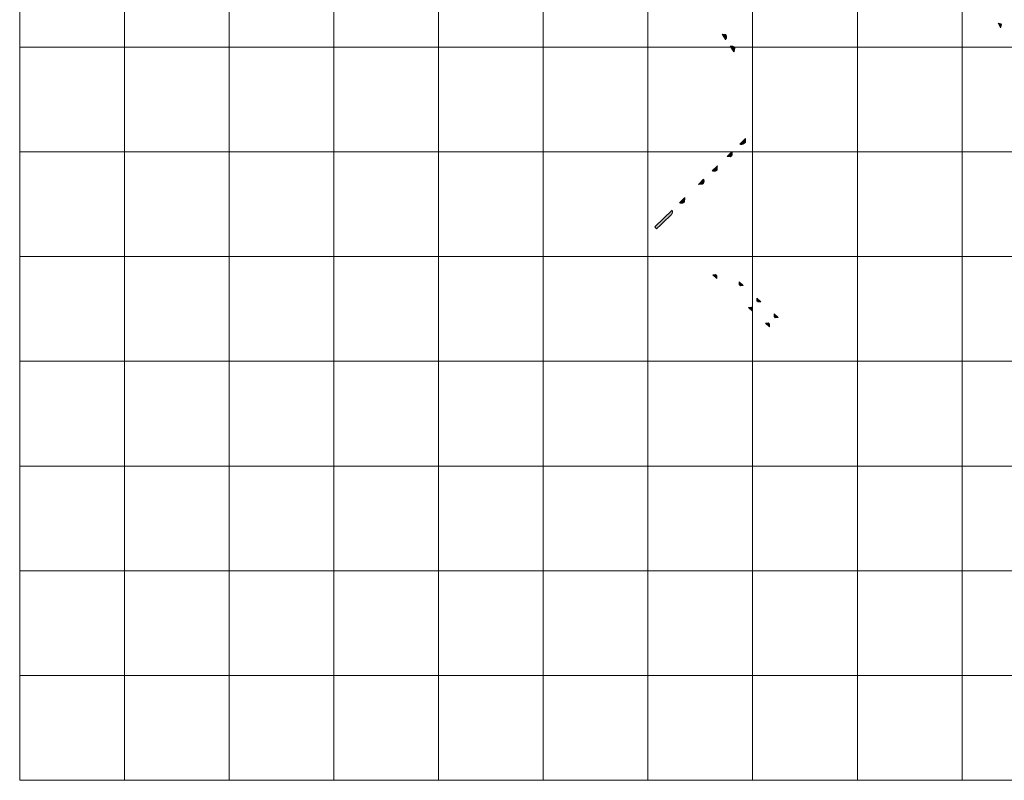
# Model space of a CAD drawing. Header units: metres. Extents: x 191568 to 204791, y 316774 to 325272.
# Tile 2 of 93: x 198145 to 199085, y 317626 to 318352. Entities that reach past the tile are written whole.
import ezdxf

# ---------------------------------------------------------------- set-up
doc = ezdxf.new("R2010")
doc.units = ezdxf.units.M
doc.layers.add('0-MEETLOCATIES-100x100m', color=1, linetype='Continuous', lineweight=13)
doc.layers.add('Gekoppeld_blokhaag', color=7, linetype='Continuous', lineweight=0)

# ---------------------------------------------------------------- blocks, each defined once
blk = doc.blocks.new('*U13')
at = {"layer": '0-MEETLOCATIES-100x100m'}
blk.add_lwpolyline([(-50, 50), (50, 50), (50, -50), (-50, -50)], close=True, dxfattribs=at)
blk = doc.blocks.new('*U14')
at = {"layer": '0-MEETLOCATIES-100x100m', "color": 0, "linetype": 'ByBlock', "lineweight": -2, "transparency": 16777216}
for p in [(0, 700), (100, 700), (200, 700), (300, 700), (400, 700), (500, 700), (600, 700), (700, 700), (800, 700), (900, 700), (0, 600), (100, 600), (200, 600), (300, 600), (400, 600), (500, 600), (600, 600), (700, 600), (800, 600), (900, 600), (0, 500), (100, 500), (200, 500), (300, 500), (400, 500), (500, 500), (600, 500), (700, 500), (800, 500), (900, 500), (0, 400), (100, 400), (200, 400), (300, 400), (400, 400), (500, 400), (600, 400), (700, 400), (800, 400), (900, 400), (0, 300), (100, 300), (200, 300), (300, 300), (400, 300), (500, 300), (600, 300), (700, 300), (800, 300), (900, 300), (0, 200), (100, 200), (200, 200), (300, 200), (400, 200), (500, 200), (600, 200), (700, 200), (800, 200), (900, 200), (0, 100), (100, 100), (200, 100), (300, 100), (400, 100), (500, 100), (600, 100), (700, 100), (800, 100), (900, 100), (0, 0), (100, 0), (200, 0), (300, 0), (400, 0), (500, 0), (600, 0), (700, 0), (800, 0), (900, 0)]:
    blk.add_blockref('*U13', p, dxfattribs=at)

msp = doc.modelspace()

# ---------------------------------------------------------------- hatches: boundary and pattern name
at = {"layer": 'Gekoppeld_blokhaag'}
for points in [[(199082.45, 318347.65), (199079.63, 318348.52), (199079.46, 318348.42), (199081.7, 318344.03), (199081.91, 318344.11), (199082.8, 318346.9)], [(198819.3, 318337.53), (198815.98, 318337.94), (198815.9, 318337.86), (198819.27, 318332.84), (198819.32, 318332.9), (198819.36, 318332.95), (198819.39, 318333), (198819.43, 318333.06), (198819.47, 318333.12), (198819.51, 318333.17), (198819.54, 318333.23), (198819.58, 318333.29), (198819.61, 318333.35), (198819.64, 318333.4), (198819.67, 318333.46), (198819.7, 318333.52), (198819.73, 318333.59), (198819.76, 318333.65), (198819.78, 318333.71), (198819.81, 318333.77), (198819.83, 318333.83), (198819.86, 318333.9), (198819.88, 318333.96), (198819.9, 318334.02), (198819.92, 318334.09), (198819.94, 318334.15), (198819.96, 318334.22), (198819.98, 318334.28), (198819.99, 318334.35), (198820.01, 318334.41), (198820.02, 318334.48), (198820.03, 318334.54), (198820.04, 318334.61), (198820.05, 318334.68), (198820.06, 318334.74), (198820.07, 318334.81), (198820.07, 318334.88), (198820.08, 318334.94), (198820.08, 318335.01), (198820.09, 318335.08), (198820.09, 318335.15), (198820.09, 318335.21), (198820.09, 318335.28), (198820.08, 318335.35), (198820.08, 318335.41), (198820.08, 318335.48), (198820.07, 318335.55), (198820.07, 318335.61), (198820.06, 318335.68), (198820.05, 318335.75), (198820.04, 318335.81), (198820.03, 318335.88), (198820.01, 318335.95), (198820, 318336.01), (198819.99, 318336.08), (198819.97, 318336.14), (198819.95, 318336.21), (198819.93, 318336.27), (198819.92, 318336.34), (198819.9, 318336.4), (198819.87, 318336.46), (198819.85, 318336.53), (198819.83, 318336.59), (198819.8, 318336.65), (198819.78, 318336.71), (198819.75, 318336.78), (198819.72, 318336.84), (198819.69, 318336.9), (198819.66, 318336.96), (198819.63, 318337.02), (198819.6, 318337.08), (198819.56, 318337.13), (198819.53, 318337.19), (198819.49, 318337.25), (198819.46, 318337.31), (198819.42, 318337.36), (198819.38, 318337.42), (198819.34, 318337.47)], [(198827.36, 318321.3), (198828.15, 318324.57), (198828.16, 318324.61), (198828.13, 318324.67), (198828.09, 318324.73), (198828.06, 318324.78), (198828.02, 318324.84), (198827.99, 318324.89), (198827.95, 318324.95), (198827.91, 318325), (198827.87, 318325.05), (198827.83, 318325.11), (198827.79, 318325.16), (198827.75, 318325.21), (198827.71, 318325.26), (198827.66, 318325.31), (198827.62, 318325.36), (198827.57, 318325.41), (198827.53, 318325.45), (198827.48, 318325.5), (198827.44, 318325.54), (198827.39, 318325.59), (198827.34, 318325.63), (198827.29, 318325.67), (198827.24, 318325.71), (198827.19, 318325.75), (198827.14, 318325.79), (198827.09, 318325.83), (198827.04, 318325.87), (198826.98, 318325.9), (198826.93, 318325.94), (198826.87, 318325.97), (198826.82, 318326.01), (198826.76, 318326.04), (198826.71, 318326.07), (198826.65, 318326.1), (198826.59, 318326.13), (198826.54, 318326.16), (198826.48, 318326.19), (198826.42, 318326.22), (198826.36, 318326.24), (198826.3, 318326.27), (198826.24, 318326.29), (198826.18, 318326.32), (198826.12, 318326.34), (198826.06, 318326.36), (198826, 318326.38), (198825.93, 318326.4), (198825.87, 318326.41), (198825.81, 318326.43), (198825.75, 318326.44), (198825.68, 318326.46), (198825.62, 318326.47), (198825.56, 318326.48), (198825.49, 318326.49), (198825.43, 318326.5), (198825.37, 318326.51), (198825.3, 318326.52), (198825.24, 318326.53), (198825.17, 318326.53), (198825.11, 318326.54), (198825.04, 318326.54), (198824.98, 318326.54), (198824.91, 318326.54), (198824.85, 318326.54), (198824.79, 318326.54), (198824.72, 318326.54), (198824.66, 318326.53), (198824.59, 318326.53), (198824.53, 318326.52), (198824.46, 318326.52), (198824.4, 318326.51), (198824.34, 318326.5), (198824.27, 318326.49), (198824.21, 318326.48), (198824.14, 318326.46), (198824.08, 318326.45), (198824.02, 318326.44), (198823.96, 318326.42), (198823.89, 318326.4), (198823.83, 318326.39), (198823.77, 318326.37), (198823.71, 318326.35), (198827.2, 318321.2)], [(198838.3, 318234.8), (198838.1, 318238.18), (198837.53, 318237.62), (198832.73, 318232.92), (198832.81, 318232.9), (198832.89, 318232.87), (198832.98, 318232.85), (198833.06, 318232.83), (198833.14, 318232.81), (198833.23, 318232.8), (198833.31, 318232.78), (198833.4, 318232.77), (198833.48, 318232.75), (198833.57, 318232.74), (198833.65, 318232.73), (198833.74, 318232.72), (198833.82, 318232.72), (198833.91, 318232.71), (198833.99, 318232.71), (198834.08, 318232.71), (198834.16, 318232.71), (198834.25, 318232.71), (198834.34, 318232.71), (198834.42, 318232.71), (198834.51, 318232.72), (198834.59, 318232.72), (198834.68, 318232.73), (198834.76, 318232.74), (198834.85, 318232.75), (198834.93, 318232.77), (198835.02, 318232.78), (198835.1, 318232.8), (198835.19, 318232.81), (198835.27, 318232.83), (198835.35, 318232.85), (198835.44, 318232.88), (198835.52, 318232.9), (198835.6, 318232.92), (198835.68, 318232.95), (198835.77, 318232.98), (198835.85, 318233.01), (198835.93, 318233.04), (198836.01, 318233.07), (198836.09, 318233.1), (198836.16, 318233.14), (198836.24, 318233.17), (198836.32, 318233.21), (198836.4, 318233.25), (198836.47, 318233.29), (198836.55, 318233.33), (198836.62, 318233.37), (198836.7, 318233.41), (198836.77, 318233.46), (198836.84, 318233.51), (198836.91, 318233.55), (198836.98, 318233.6), (198837.05, 318233.65), (198837.12, 318233.7), (198837.19, 318233.76), (198837.26, 318233.81), (198837.32, 318233.87), (198837.39, 318233.92), (198837.45, 318233.98), (198837.51, 318234.04)], [(198825.12, 318225.47), (198820.75, 318221.2), (198824.01, 318220.85), (198825.25, 318222.06), (198825.28, 318222.14), (198825.3, 318222.21), (198825.33, 318222.28), (198825.35, 318222.36), (198825.37, 318222.43), (198825.39, 318222.51), (198825.41, 318222.58), (198825.43, 318222.66), (198825.44, 318222.74), (198825.46, 318222.81), (198825.47, 318222.89), (198825.48, 318222.97), (198825.49, 318223.04), (198825.5, 318223.12), (198825.51, 318223.2), (198825.51, 318223.28), (198825.52, 318223.35), (198825.52, 318223.43), (198825.53, 318223.51), (198825.53, 318223.59), (198825.53, 318223.66), (198825.52, 318223.74), (198825.52, 318223.82), (198825.52, 318223.9), (198825.51, 318223.97), (198825.5, 318224.05), (198825.5, 318224.13), (198825.49, 318224.21), (198825.47, 318224.28), (198825.46, 318224.36), (198825.45, 318224.44), (198825.43, 318224.51), (198825.42, 318224.59), (198825.4, 318224.66), (198825.38, 318224.74), (198825.36, 318224.81), (198825.34, 318224.89), (198825.31, 318224.96), (198825.29, 318225.04), (198825.26, 318225.11), (198825.24, 318225.18), (198825.21, 318225.26), (198825.18, 318225.33), (198825.15, 318225.4)], [(198811.25, 318211.53), (198811.25, 318211.55), (198811.25, 318211.56), (198811.25, 318211.58), (198811.25, 318211.59), (198811.25, 318211.61), (198811.25, 318211.62), (198811.25, 318211.64), (198811.25, 318211.65), (198811.25, 318211.66), (198811.25, 318211.68), (198811.25, 318211.69), (198811.25, 318211.71), (198811.26, 318211.72), (198811.26, 318211.73), (198811.26, 318211.75), (198811.26, 318211.76), (198811.27, 318211.78), (198811.27, 318211.79), (198811.27, 318211.8), (198811.28, 318211.82), (198811.28, 318211.83), (198811.29, 318211.85), (198811.29, 318211.86), (198811.29, 318211.87), (198811.3, 318211.89), (198811.31, 318211.9), (198811.31, 318211.91), (198811.32, 318211.93), (198811.32, 318211.94), (198811.33, 318211.95), (198811.33, 318211.96), (198811.34, 318211.98), (198811.35, 318211.99), (198811.35, 318212), (198811.36, 318212.02), (198811.37, 318212.03), (198811.38, 318212.04), (198811.38, 318212.05), (198811.39, 318212.06), (198811.4, 318212.08), (198811.41, 318212.09), (198811.42, 318212.1), (198811.43, 318212.11), (198811.44, 318212.12), (198811.45, 318212.13), (198811.45, 318212.14), (198811.46, 318212.15), (198811.47, 318212.16), (198811.48, 318212.17), (198811.49, 318212.18), (198811.5, 318212.19), (198811.52, 318212.2), (198811.53, 318212.21), (198811.54, 318212.22), (198811.55, 318212.23), (198811.56, 318212.24), (198811.14, 318211.96), (198806.55, 318207.46), (198806.61, 318207.43), (198806.67, 318207.4), (198806.73, 318207.38), (198806.78, 318207.35), (198806.84, 318207.32), (198806.9, 318207.3), (198806.96, 318207.27), (198807.02, 318207.25), (198807.09, 318207.23), (198807.15, 318207.2), (198807.21, 318207.18), (198807.27, 318207.17), (198807.33, 318207.15), (198807.4, 318207.13), (198807.46, 318207.12), (198807.52, 318207.1), (198807.59, 318207.09), (198807.65, 318207.07), (198807.71, 318207.06), (198807.78, 318207.05), (198807.84, 318207.04), (198807.91, 318207.04), (198807.97, 318207.03), (198808.04, 318207.02), (198808.1, 318207.02), (198808.17, 318207.02), (198808.23, 318207.01), (198808.3, 318207.01), (198808.36, 318207.01), (198808.43, 318207.01), (198808.49, 318207.02), (198808.56, 318207.02), (198808.62, 318207.02), (198808.69, 318207.03), (198808.75, 318207.04), (198808.81, 318207.05), (198808.88, 318207.05), (198808.94, 318207.06), (198809.01, 318207.08), (198809.07, 318207.09), (198809.13, 318207.1), (198809.2, 318207.12), (198809.26, 318207.13), (198809.32, 318207.15), (198809.39, 318207.17), (198809.45, 318207.19), (198809.51, 318207.21), (198809.57, 318207.23), (198809.63, 318207.25), (198809.69, 318207.27), (198809.75, 318207.3), (198809.81, 318207.32), (198809.87, 318207.35), (198809.93, 318207.38), (198809.99, 318207.41), (198810.05, 318207.44), (198810.1, 318207.47), (198810.16, 318207.5), (198810.22, 318207.53), (198810.27, 318207.57), (198810.33, 318207.6), (198810.38, 318207.64), (198810.44, 318207.67), (198810.49, 318207.71), (198810.54, 318207.75), (198810.59, 318207.79), (198810.64, 318207.83), (198810.69, 318207.87), (198810.74, 318207.91), (198810.79, 318207.95), (198810.84, 318208), (198810.91, 318208.07), (198810.98, 318208.14), (198811, 318208.15), (198811.01, 318208.17), (198811.02, 318208.19), (198811.04, 318208.2), (198811.05, 318208.22), (198811.06, 318208.24), (198811.07, 318208.25), (198811.08, 318208.27), (198811.1, 318208.29), (198811.11, 318208.3), (198811.12, 318208.32), (198811.13, 318208.34), (198811.14, 318208.36), (198811.15, 318208.38), (198811.16, 318208.39), (198811.17, 318208.41), (198811.17, 318208.43), (198811.18, 318208.45), (198811.19, 318208.47), (198811.2, 318208.49), (198811.2, 318208.51), (198811.21, 318208.53), (198811.22, 318208.55), (198811.22, 318208.57), (198811.23, 318208.59), (198811.24, 318208.61), (198811.24, 318208.62), (198811.25, 318208.64), (198811.25, 318208.66), (198811.25, 318208.69), (198811.26, 318208.71), (198811.26, 318208.73), (198811.26, 318208.75), (198811.27, 318208.77), (198811.27, 318208.79), (198811.27, 318208.81), (198811.27, 318208.83), (198811.27, 318208.85)], [(198797.61, 318195.07), (198797.66, 318195.11), (198797.7, 318195.16), (198797.74, 318195.21), (198797.79, 318195.26), (198797.83, 318195.31), (198797.87, 318195.36), (198797.91, 318195.41), (198797.95, 318195.46), (198797.98, 318195.51), (198798.02, 318195.57), (198798.06, 318195.62), (198798.09, 318195.68), (198798.12, 318195.73), (198798.16, 318195.79), (198798.19, 318195.84), (198798.22, 318195.9), (198798.25, 318195.96), (198798.28, 318196.01), (198798.3, 318196.07), (198798.33, 318196.13), (198798.36, 318196.19), (198798.38, 318196.25), (198798.41, 318196.31), (198798.43, 318196.37), (198798.45, 318196.43), (198798.47, 318196.49), (198798.49, 318196.56), (198798.51, 318196.62), (198798.52, 318196.68), (198798.54, 318196.74), (198798.56, 318196.81), (198798.57, 318196.87), (198798.58, 318196.93), (198798.59, 318197), (198798.6, 318197.06), (198798.61, 318197.12), (198798.62, 318197.19), (198798.63, 318197.25), (198798.64, 318197.32), (198798.64, 318197.38), (198798.64, 318197.44), (198798.65, 318197.51), (198798.65, 318197.57), (198798.65, 318197.64), (198798.65, 318197.7), (198798.65, 318197.77), (198798.64, 318197.83), (198798.64, 318197.9), (198798.63, 318197.96), (198798.63, 318198.02), (198798.62, 318198.09), (198798.61, 318198.15), (198798.6, 318198.22), (198798.59, 318198.28), (198798.58, 318198.34), (198798.57, 318198.41), (198798.55, 318198.47), (198798.54, 318198.53), (198798.52, 318198.6), (198798.5, 318198.66), (198798.49, 318198.72), (198798.47, 318198.78), (198798.44, 318198.84), (198798.42, 318198.9), (198798.4, 318198.96), (198798.38, 318199.02), (198798.35, 318199.08), (198798.33, 318199.14), (198798.3, 318199.2), (198798.27, 318199.26), (198798.24, 318199.32), (198798.21, 318199.38), (198793.65, 318194.86), (198793.37, 318194.45), (198793.39, 318194.46), (198793.4, 318194.47), (198793.41, 318194.48), (198793.42, 318194.49), (198793.43, 318194.5), (198793.45, 318194.51), (198793.46, 318194.52), (198793.47, 318194.53), (198793.48, 318194.54), (198793.5, 318194.55), (198793.51, 318194.56), (198793.52, 318194.57), (198793.54, 318194.58), (198793.55, 318194.59), (198793.57, 318194.6), (198793.58, 318194.6), (198793.59, 318194.61), (198793.61, 318194.62), (198793.62, 318194.63), (198793.64, 318194.63), (198793.65, 318194.64), (198793.67, 318194.65), (198793.68, 318194.65), (198793.7, 318194.66), (198793.71, 318194.66), (198793.73, 318194.67), (198793.74, 318194.67), (198793.76, 318194.68), (198793.77, 318194.68), (198793.79, 318194.69), (198793.81, 318194.69), (198793.82, 318194.69), (198793.84, 318194.7), (198793.85, 318194.7), (198793.87, 318194.7), (198793.88, 318194.71), (198793.9, 318194.71), (198793.92, 318194.71), (198793.93, 318194.71), (198793.95, 318194.71), (198793.97, 318194.72), (198793.98, 318194.72), (198794, 318194.72), (198794.01, 318194.72), (198794.03, 318194.72), (198794.05, 318194.72), (198794.06, 318194.72), (198796.88, 318194.78), (198796.9, 318194.78), (198796.92, 318194.78), (198796.94, 318194.78), (198796.96, 318194.78), (198796.98, 318194.78), (198797, 318194.79), (198797.02, 318194.79), (198797.04, 318194.79), (198797.06, 318194.79), (198797.08, 318194.8), (198797.1, 318194.8), (198797.12, 318194.81), (198797.14, 318194.81), (198797.15, 318194.82), (198797.17, 318194.82), (198797.19, 318194.83), (198797.21, 318194.83), (198797.23, 318194.84), (198797.25, 318194.85), (198797.27, 318194.85), (198797.28, 318194.86), (198797.3, 318194.87), (198797.32, 318194.87), (198797.34, 318194.88), (198797.36, 318194.89), (198797.37, 318194.9), (198797.39, 318194.91), (198797.41, 318194.92), (198797.42, 318194.93), (198797.44, 318194.94), (198797.46, 318194.95), (198797.47, 318194.96), (198797.49, 318194.97), (198797.51, 318194.98), (198797.52, 318194.99), (198797.54, 318195), (198797.55, 318195.01), (198797.57, 318195.03), (198797.58, 318195.04), (198797.6, 318195.05)], [(198779.66, 318177.51), (198779.75, 318177.6), (198779.77, 318177.61), (198779.78, 318177.63), (198779.79, 318177.64), (198779.8, 318177.65), (198779.81, 318177.67), (198779.82, 318177.68), (198779.83, 318177.69), (198779.84, 318177.71), (198779.85, 318177.72), (198779.86, 318177.73), (198779.87, 318177.75), (198779.88, 318177.76), (198779.89, 318177.78), (198779.9, 318177.79), (198779.91, 318177.81), (198779.92, 318177.82), (198779.92, 318177.84), (198779.93, 318177.85), (198779.94, 318177.87), (198779.95, 318177.88), (198779.95, 318177.9), (198779.96, 318177.91), (198779.97, 318177.93), (198779.97, 318177.94), (198779.98, 318177.96), (198779.98, 318177.98), (198779.99, 318177.99), (198779.99, 318178.01), (198780, 318178.03), (198780, 318178.04), (198780.01, 318178.06), (198780.01, 318178.08), (198780.02, 318178.09), (198780.02, 318178.11), (198780.02, 318178.13), (198780.02, 318178.14), (198780.03, 318178.16), (198780.03, 318178.18), (198780.03, 318178.19), (198780.03, 318178.21), (198780.03, 318178.23), (198780.03, 318178.24), (198780.04, 318178.26), (198780.04, 318178.28), (198780.19, 318181.18), (198780.19, 318181.19), (198780.19, 318181.21), (198780.19, 318181.22), (198780.19, 318181.23), (198780.19, 318181.25), (198780.19, 318181.26), (198780.19, 318181.28), (198780.2, 318181.29), (198780.2, 318181.3), (198780.2, 318181.32), (198780.2, 318181.33), (198780.2, 318181.34), (198780.21, 318181.36), (198780.21, 318181.37), (198780.21, 318181.39), (198780.21, 318181.4), (198780.22, 318181.41), (198780.22, 318181.43), (198780.23, 318181.44), (198780.23, 318181.45), (198780.23, 318181.47), (198780.24, 318181.48), (198780.24, 318181.49), (198780.25, 318181.51), (198780.25, 318181.52), (198780.26, 318181.53), (198780.27, 318181.54), (198780.27, 318181.56), (198780.28, 318181.57), (198780.28, 318181.58), (198780.29, 318181.59), (198780.3, 318181.61), (198780.3, 318181.62), (198780.31, 318181.63), (198780.32, 318181.64), (198780.33, 318181.65), (198780.33, 318181.67), (198780.34, 318181.68), (198780.35, 318181.69), (198780.36, 318181.7), (198780.37, 318181.71), (198780.38, 318181.72), (198780.39, 318181.73), (198780.4, 318181.74), (198780.4, 318181.75), (198780.41, 318181.76), (198780.42, 318181.77), (198780.43, 318181.78), (198780.44, 318181.79), (198780.45, 318181.8), (198780.46, 318181.81), (198780.48, 318181.82), (198780.01, 318181.52), (198775.48, 318177.11), (198775.31, 318176.96), (198775.37, 318176.93), (198775.43, 318176.9), (198775.48, 318176.87), (198775.54, 318176.84), (198775.6, 318176.82), (198775.67, 318176.79), (198775.73, 318176.77), (198775.79, 318176.74), (198775.85, 318176.72), (198775.91, 318176.7), (198775.98, 318176.68), (198776.04, 318176.66), (198776.1, 318176.64), (198776.17, 318176.63), (198776.23, 318176.61), (198776.29, 318176.6), (198776.36, 318176.58), (198776.42, 318176.57), (198776.49, 318176.56), (198776.55, 318176.55), (198776.62, 318176.54), (198776.68, 318176.53), (198776.75, 318176.53), (198776.82, 318176.52), (198776.88, 318176.52), (198776.95, 318176.51), (198777.01, 318176.51), (198777.08, 318176.51), (198777.15, 318176.51), (198777.21, 318176.51), (198777.28, 318176.51), (198777.34, 318176.52), (198777.41, 318176.52), (198777.47, 318176.53), (198777.54, 318176.54), (198777.61, 318176.54), (198777.67, 318176.55), (198777.74, 318176.56), (198777.8, 318176.58), (198777.86, 318176.59), (198777.93, 318176.6), (198777.99, 318176.62), (198778.06, 318176.63), (198778.12, 318176.65), (198778.18, 318176.67), (198778.25, 318176.69), (198778.31, 318176.71), (198778.37, 318176.73), (198778.43, 318176.75), (198778.5, 318176.78), (198778.56, 318176.8), (198778.62, 318176.83), (198778.68, 318176.86), (198778.74, 318176.88), (198778.8, 318176.91), (198778.85, 318176.94), (198778.91, 318176.97), (198778.97, 318177.01), (198779.03, 318177.04), (198779.08, 318177.07), (198779.14, 318177.11), (198779.19, 318177.15), (198779.25, 318177.18), (198779.3, 318177.22), (198779.36, 318177.26), (198779.41, 318177.3), (198779.46, 318177.34), (198779.51, 318177.38), (198779.56, 318177.42), (198779.61, 318177.47)], [(198768.09, 318169.93), (198751.53, 318153.83), (198753.32, 318151.99), (198757.27, 318155.82), (198761.29, 318159.71), (198765.3, 318163.59), (198767.36, 318165.57), (198767.4, 318165.63), (198767.45, 318165.68), (198767.49, 318165.73), (198767.54, 318165.78), (198767.58, 318165.84), (198767.63, 318165.89), (198767.67, 318165.95), (198767.71, 318166.01), (198767.75, 318166.06), (198767.79, 318166.12), (198767.83, 318166.18), (198767.86, 318166.24), (198767.9, 318166.3), (198767.93, 318166.36), (198767.97, 318166.42), (198768, 318166.48), (198768.03, 318166.55), (198768.06, 318166.61), (198768.09, 318166.67), (198768.12, 318166.74), (198768.14, 318166.8), (198768.17, 318166.87), (198768.2, 318166.93), (198768.22, 318167), (198768.24, 318167.06), (198768.26, 318167.13), (198768.28, 318167.2), (198768.3, 318167.27), (198768.32, 318167.33), (198768.34, 318167.4), (198768.35, 318167.47), (198768.37, 318167.54), (198768.38, 318167.61), (198768.39, 318167.68), (198768.4, 318167.74), (198768.41, 318167.81), (198768.42, 318167.88), (198768.42, 318167.95), (198768.43, 318168.02), (198768.43, 318168.09), (198768.44, 318168.16), (198768.44, 318168.23), (198768.44, 318168.3), (198768.44, 318168.37), (198768.44, 318168.44), (198768.43, 318168.51), (198768.43, 318168.58), (198768.42, 318168.65), (198768.42, 318168.72), (198768.41, 318168.79), (198768.4, 318168.86), (198768.39, 318168.93), (198768.38, 318169), (198768.37, 318169.07), (198768.35, 318169.13), (198768.34, 318169.2), (198768.32, 318169.27), (198768.3, 318169.34), (198768.28, 318169.41), (198768.26, 318169.47), (198768.24, 318169.54), (198768.22, 318169.61), (198768.2, 318169.67), (198768.17, 318169.74), (198768.15, 318169.8), (198768.12, 318169.87)]]:
    msp.add_hatch(color=1, dxfattribs=at).paths.add_polyline_path(points)

# ---------------------------------------------------------------- linework, layer by layer
at = {"layer": 'Gekoppeld_blokhaag', "color": 1, "flags": 128}
for points in [[(199082.45, 318347.65), (199079.63, 318348.52), (199079.46, 318348.42), (199081.7, 318344.03), (199081.91, 318344.11), (199082.8, 318346.9)], [(198819.3, 318337.53), (198815.98, 318337.94), (198815.9, 318337.86), (198819.27, 318332.84), (198819.27, 318332.84), (198819.32, 318332.9), (198819.36, 318332.95), (198819.39, 318333), (198819.43, 318333.06), (198819.47, 318333.12), (198819.51, 318333.17), (198819.54, 318333.23), (198819.58, 318333.29), (198819.61, 318333.35), (198819.64, 318333.4), (198819.67, 318333.46), (198819.7, 318333.52), (198819.73, 318333.59), (198819.76, 318333.65), (198819.78, 318333.71), (198819.81, 318333.77), (198819.83, 318333.83), (198819.86, 318333.9), (198819.88, 318333.96), (198819.9, 318334.02), (198819.92, 318334.09), (198819.94, 318334.15), (198819.96, 318334.22), (198819.98, 318334.28), (198819.99, 318334.35), (198820.01, 318334.41), (198820.02, 318334.48), (198820.03, 318334.54), (198820.04, 318334.61), (198820.05, 318334.68), (198820.06, 318334.74), (198820.07, 318334.81), (198820.07, 318334.88), (198820.08, 318334.94), (198820.08, 318335.01), (198820.09, 318335.08), (198820.09, 318335.15), (198820.09, 318335.21), (198820.09, 318335.28), (198820.08, 318335.35), (198820.08, 318335.41), (198820.08, 318335.48), (198820.07, 318335.55), (198820.07, 318335.61), (198820.06, 318335.68), (198820.05, 318335.75), (198820.04, 318335.81), (198820.03, 318335.88), (198820.01, 318335.95), (198820, 318336.01), (198819.99, 318336.08), (198819.97, 318336.14), (198819.95, 318336.21), (198819.93, 318336.27), (198819.92, 318336.34), (198819.9, 318336.4), (198819.87, 318336.46), (198819.85, 318336.53), (198819.83, 318336.59), (198819.8, 318336.65), (198819.78, 318336.71), (198819.75, 318336.78), (198819.72, 318336.84), (198819.69, 318336.9), (198819.66, 318336.96), (198819.63, 318337.02), (198819.6, 318337.08), (198819.56, 318337.13), (198819.53, 318337.19), (198819.53, 318337.19), (198819.49, 318337.25), (198819.46, 318337.31), (198819.42, 318337.36), (198819.38, 318337.42), (198819.34, 318337.47)], [(198827.36, 318321.3), (198828.15, 318324.57), (198828.16, 318324.61), (198828.16, 318324.61), (198828.13, 318324.67), (198828.09, 318324.73), (198828.06, 318324.78), (198828.02, 318324.84), (198827.99, 318324.89), (198827.95, 318324.95), (198827.91, 318325), (198827.87, 318325.05), (198827.83, 318325.11), (198827.79, 318325.16), (198827.75, 318325.21), (198827.71, 318325.26), (198827.66, 318325.31), (198827.62, 318325.36), (198827.57, 318325.41), (198827.57, 318325.41), (198827.53, 318325.45), (198827.48, 318325.5), (198827.44, 318325.54), (198827.39, 318325.59), (198827.34, 318325.63), (198827.29, 318325.67), (198827.24, 318325.71), (198827.19, 318325.75), (198827.14, 318325.79), (198827.09, 318325.83), (198827.04, 318325.87), (198826.98, 318325.9), (198826.93, 318325.94), (198826.87, 318325.97), (198826.82, 318326.01), (198826.76, 318326.04), (198826.71, 318326.07), (198826.65, 318326.1), (198826.59, 318326.13), (198826.54, 318326.16), (198826.48, 318326.19), (198826.42, 318326.22), (198826.36, 318326.24), (198826.3, 318326.27), (198826.24, 318326.29), (198826.18, 318326.32), (198826.12, 318326.34), (198826.06, 318326.36), (198826, 318326.38), (198825.93, 318326.4), (198825.87, 318326.41), (198825.81, 318326.43), (198825.75, 318326.44), (198825.68, 318326.46), (198825.62, 318326.47), (198825.56, 318326.48), (198825.49, 318326.49), (198825.43, 318326.5), (198825.37, 318326.51), (198825.3, 318326.52), (198825.24, 318326.53), (198825.17, 318326.53), (198825.11, 318326.54), (198825.04, 318326.54), (198824.98, 318326.54), (198824.91, 318326.54), (198824.85, 318326.54), (198824.79, 318326.54), (198824.72, 318326.54), (198824.66, 318326.53), (198824.59, 318326.53), (198824.53, 318326.52), (198824.46, 318326.52), (198824.4, 318326.51), (198824.34, 318326.5), (198824.27, 318326.49), (198824.21, 318326.48), (198824.14, 318326.46), (198824.08, 318326.45), (198824.02, 318326.44), (198823.96, 318326.42), (198823.89, 318326.4), (198823.83, 318326.39), (198823.77, 318326.37), (198823.71, 318326.35), (198823.71, 318326.35), (198827.2, 318321.2)], [(198838.3, 318234.8), (198838.1, 318238.18), (198837.53, 318237.62), (198832.73, 318232.92), (198832.73, 318232.92), (198832.81, 318232.9), (198832.89, 318232.87), (198832.98, 318232.85), (198833.06, 318232.83), (198833.14, 318232.81), (198833.23, 318232.8), (198833.31, 318232.78), (198833.4, 318232.77), (198833.48, 318232.75), (198833.57, 318232.74), (198833.65, 318232.73), (198833.74, 318232.72), (198833.82, 318232.72), (198833.91, 318232.71), (198833.99, 318232.71), (198834.08, 318232.71), (198834.16, 318232.71), (198834.25, 318232.71), (198834.34, 318232.71), (198834.42, 318232.71), (198834.51, 318232.72), (198834.59, 318232.72), (198834.68, 318232.73), (198834.76, 318232.74), (198834.85, 318232.75), (198834.93, 318232.77), (198835.02, 318232.78), (198835.1, 318232.8), (198835.19, 318232.81), (198835.27, 318232.83), (198835.35, 318232.85), (198835.44, 318232.88), (198835.52, 318232.9), (198835.6, 318232.92), (198835.68, 318232.95), (198835.77, 318232.98), (198835.85, 318233.01), (198835.93, 318233.04), (198836.01, 318233.07), (198836.09, 318233.1), (198836.16, 318233.14), (198836.24, 318233.17), (198836.32, 318233.21), (198836.4, 318233.25), (198836.47, 318233.29), (198836.55, 318233.33), (198836.62, 318233.37), (198836.7, 318233.41), (198836.77, 318233.46), (198836.84, 318233.51), (198836.91, 318233.55), (198836.98, 318233.6), (198837.05, 318233.65), (198837.12, 318233.7), (198837.19, 318233.76), (198837.26, 318233.81), (198837.32, 318233.87), (198837.39, 318233.92), (198837.45, 318233.98), (198837.51, 318234.04), (198837.51, 318234.04)], [(198825.12, 318225.47), (198820.75, 318221.2), (198824.01, 318220.85), (198825.25, 318222.06), (198825.25, 318222.06), (198825.28, 318222.14), (198825.3, 318222.21), (198825.33, 318222.28), (198825.35, 318222.36), (198825.37, 318222.43), (198825.39, 318222.51), (198825.41, 318222.58), (198825.43, 318222.66), (198825.44, 318222.74), (198825.46, 318222.81), (198825.47, 318222.89), (198825.48, 318222.97), (198825.49, 318223.04), (198825.5, 318223.12), (198825.51, 318223.2), (198825.51, 318223.28), (198825.52, 318223.35), (198825.52, 318223.43), (198825.53, 318223.51), (198825.53, 318223.59), (198825.53, 318223.66), (198825.52, 318223.74), (198825.52, 318223.82), (198825.52, 318223.9), (198825.51, 318223.97), (198825.5, 318224.05), (198825.5, 318224.13), (198825.49, 318224.21), (198825.47, 318224.28), (198825.46, 318224.36), (198825.45, 318224.44), (198825.43, 318224.51), (198825.42, 318224.59), (198825.4, 318224.66), (198825.38, 318224.74), (198825.36, 318224.81), (198825.34, 318224.89), (198825.31, 318224.96), (198825.29, 318225.04), (198825.26, 318225.11), (198825.24, 318225.18), (198825.21, 318225.26), (198825.18, 318225.33), (198825.15, 318225.4)], [(198811.25, 318211.53), (198811.25, 318211.55), (198811.25, 318211.56), (198811.25, 318211.58), (198811.25, 318211.59), (198811.25, 318211.61), (198811.25, 318211.62), (198811.25, 318211.64), (198811.25, 318211.65), (198811.25, 318211.66), (198811.25, 318211.68), (198811.25, 318211.69), (198811.25, 318211.71), (198811.26, 318211.72), (198811.26, 318211.73), (198811.26, 318211.75), (198811.26, 318211.76), (198811.27, 318211.78), (198811.27, 318211.79), (198811.27, 318211.8), (198811.28, 318211.82), (198811.28, 318211.83), (198811.29, 318211.85), (198811.29, 318211.86), (198811.29, 318211.87), (198811.3, 318211.89), (198811.31, 318211.9), (198811.31, 318211.91), (198811.32, 318211.93), (198811.32, 318211.94), (198811.33, 318211.95), (198811.33, 318211.96), (198811.34, 318211.98), (198811.35, 318211.99), (198811.35, 318212), (198811.36, 318212.02), (198811.37, 318212.03), (198811.38, 318212.04), (198811.38, 318212.05), (198811.39, 318212.06), (198811.4, 318212.08), (198811.41, 318212.09), (198811.42, 318212.1), (198811.43, 318212.11), (198811.44, 318212.12), (198811.45, 318212.13), (198811.45, 318212.14), (198811.46, 318212.15), (198811.47, 318212.16), (198811.48, 318212.17), (198811.49, 318212.18), (198811.5, 318212.19), (198811.52, 318212.2), (198811.53, 318212.21), (198811.54, 318212.22), (198811.55, 318212.23), (198811.56, 318212.24), (198811.56, 318212.24), (198811.14, 318211.96), (198806.55, 318207.46), (198806.55, 318207.46), (198806.61, 318207.43), (198806.67, 318207.4), (198806.73, 318207.38), (198806.78, 318207.35), (198806.84, 318207.32), (198806.9, 318207.3), (198806.96, 318207.27), (198807.02, 318207.25), (198807.09, 318207.23), (198807.15, 318207.2), (198807.21, 318207.18), (198807.27, 318207.17), (198807.33, 318207.15), (198807.4, 318207.13), (198807.46, 318207.12), (198807.52, 318207.1), (198807.59, 318207.09), (198807.65, 318207.07), (198807.71, 318207.06), (198807.78, 318207.05), (198807.84, 318207.04), (198807.91, 318207.04), (198807.97, 318207.03), (198808.04, 318207.02), (198808.1, 318207.02), (198808.17, 318207.02), (198808.23, 318207.01), (198808.3, 318207.01), (198808.36, 318207.01), (198808.43, 318207.01), (198808.49, 318207.02), (198808.56, 318207.02), (198808.62, 318207.02), (198808.69, 318207.03), (198808.75, 318207.04), (198808.81, 318207.05), (198808.88, 318207.05), (198808.94, 318207.06), (198809.01, 318207.08), (198809.07, 318207.09), (198809.13, 318207.1), (198809.2, 318207.12), (198809.26, 318207.13), (198809.32, 318207.15), (198809.39, 318207.17), (198809.45, 318207.19), (198809.51, 318207.21), (198809.57, 318207.23), (198809.63, 318207.25), (198809.69, 318207.27), (198809.75, 318207.3), (198809.81, 318207.32), (198809.87, 318207.35), (198809.93, 318207.38), (198809.99, 318207.41), (198810.05, 318207.44), (198810.1, 318207.47), (198810.16, 318207.5), (198810.22, 318207.53), (198810.27, 318207.57), (198810.33, 318207.6), (198810.38, 318207.64), (198810.44, 318207.67), (198810.49, 318207.71), (198810.54, 318207.75), (198810.59, 318207.79), (198810.64, 318207.83), (198810.69, 318207.87), (198810.74, 318207.91), (198810.79, 318207.95), (198810.84, 318208), (198810.84, 318208), (198810.91, 318208.07), (198810.98, 318208.14), (198810.98, 318208.14), (198811, 318208.15), (198811.01, 318208.17), (198811.02, 318208.19), (198811.04, 318208.2), (198811.05, 318208.22), (198811.06, 318208.24), (198811.07, 318208.25), (198811.08, 318208.27), (198811.1, 318208.29), (198811.11, 318208.3), (198811.12, 318208.32), (198811.13, 318208.34), (198811.14, 318208.36), (198811.15, 318208.38), (198811.16, 318208.39), (198811.17, 318208.41), (198811.17, 318208.43), (198811.18, 318208.45), (198811.19, 318208.47), (198811.2, 318208.49), (198811.2, 318208.51), (198811.21, 318208.53), (198811.22, 318208.55), (198811.22, 318208.57), (198811.23, 318208.59), (198811.24, 318208.61), (198811.24, 318208.62), (198811.25, 318208.64), (198811.25, 318208.66), (198811.25, 318208.69), (198811.26, 318208.71), (198811.26, 318208.73), (198811.26, 318208.75), (198811.27, 318208.77), (198811.27, 318208.79), (198811.27, 318208.81), (198811.27, 318208.83), (198811.27, 318208.85), (198811.27, 318208.85)], [(198797.61, 318195.07), (198797.66, 318195.11), (198797.7, 318195.16), (198797.74, 318195.21), (198797.79, 318195.26), (198797.83, 318195.31), (198797.87, 318195.36), (198797.91, 318195.41), (198797.95, 318195.46), (198797.98, 318195.51), (198798.02, 318195.57), (198798.06, 318195.62), (198798.09, 318195.68), (198798.12, 318195.73), (198798.16, 318195.79), (198798.19, 318195.84), (198798.22, 318195.9), (198798.25, 318195.96), (198798.28, 318196.01), (198798.3, 318196.07), (198798.33, 318196.13), (198798.36, 318196.19), (198798.38, 318196.25), (198798.41, 318196.31), (198798.43, 318196.37), (198798.45, 318196.43), (198798.47, 318196.49), (198798.49, 318196.56), (198798.51, 318196.62), (198798.52, 318196.68), (198798.54, 318196.74), (198798.56, 318196.81), (198798.57, 318196.87), (198798.58, 318196.93), (198798.59, 318197), (198798.6, 318197.06), (198798.61, 318197.12), (198798.62, 318197.19), (198798.63, 318197.25), (198798.64, 318197.32), (198798.64, 318197.38), (198798.64, 318197.44), (198798.65, 318197.51), (198798.65, 318197.57), (198798.65, 318197.64), (198798.65, 318197.7), (198798.65, 318197.77), (198798.64, 318197.83), (198798.64, 318197.9), (198798.63, 318197.96), (198798.63, 318198.02), (198798.62, 318198.09), (198798.61, 318198.15), (198798.6, 318198.22), (198798.59, 318198.28), (198798.58, 318198.34), (198798.57, 318198.41), (198798.55, 318198.47), (198798.54, 318198.53), (198798.52, 318198.6), (198798.5, 318198.66), (198798.49, 318198.72), (198798.47, 318198.78), (198798.44, 318198.84), (198798.42, 318198.9), (198798.4, 318198.96), (198798.38, 318199.02), (198798.35, 318199.08), (198798.33, 318199.14), (198798.3, 318199.2), (198798.27, 318199.26), (198798.24, 318199.32), (198798.21, 318199.38), (198798.21, 318199.38), (198793.65, 318194.86), (198793.37, 318194.45), (198793.37, 318194.45), (198793.39, 318194.46), (198793.4, 318194.47), (198793.41, 318194.48), (198793.42, 318194.49), (198793.43, 318194.5), (198793.45, 318194.51), (198793.46, 318194.52), (198793.47, 318194.53), (198793.48, 318194.54), (198793.5, 318194.55), (198793.51, 318194.56), (198793.52, 318194.57), (198793.54, 318194.58), (198793.55, 318194.59), (198793.57, 318194.6), (198793.58, 318194.6), (198793.59, 318194.61), (198793.61, 318194.62), (198793.62, 318194.63), (198793.64, 318194.63), (198793.65, 318194.64), (198793.67, 318194.65), (198793.68, 318194.65), (198793.7, 318194.66), (198793.71, 318194.66), (198793.73, 318194.67), (198793.74, 318194.67), (198793.76, 318194.68), (198793.77, 318194.68), (198793.79, 318194.69), (198793.81, 318194.69), (198793.82, 318194.69), (198793.84, 318194.7), (198793.85, 318194.7), (198793.87, 318194.7), (198793.88, 318194.71), (198793.9, 318194.71), (198793.92, 318194.71), (198793.93, 318194.71), (198793.95, 318194.71), (198793.97, 318194.72), (198793.98, 318194.72), (198794, 318194.72), (198794.01, 318194.72), (198794.03, 318194.72), (198794.05, 318194.72), (198794.06, 318194.72), (198794.06, 318194.72), (198796.88, 318194.78), (198796.88, 318194.78), (198796.9, 318194.78), (198796.92, 318194.78), (198796.94, 318194.78), (198796.96, 318194.78), (198796.98, 318194.78), (198797, 318194.79), (198797.02, 318194.79), (198797.04, 318194.79), (198797.06, 318194.79), (198797.08, 318194.8), (198797.1, 318194.8), (198797.12, 318194.81), (198797.14, 318194.81), (198797.15, 318194.82), (198797.17, 318194.82), (198797.19, 318194.83), (198797.21, 318194.83), (198797.23, 318194.84), (198797.25, 318194.85), (198797.27, 318194.85), (198797.28, 318194.86), (198797.3, 318194.87), (198797.32, 318194.87), (198797.34, 318194.88), (198797.36, 318194.89), (198797.37, 318194.9), (198797.39, 318194.91), (198797.41, 318194.92), (198797.42, 318194.93), (198797.44, 318194.94), (198797.46, 318194.95), (198797.47, 318194.96), (198797.49, 318194.97), (198797.51, 318194.98), (198797.52, 318194.99), (198797.54, 318195), (198797.55, 318195.01), (198797.57, 318195.03), (198797.58, 318195.04), (198797.6, 318195.05)], [(198779.66, 318177.51), (198779.75, 318177.6), (198779.75, 318177.6), (198779.77, 318177.61), (198779.78, 318177.63), (198779.79, 318177.64), (198779.8, 318177.65), (198779.81, 318177.67), (198779.82, 318177.68), (198779.83, 318177.69), (198779.84, 318177.71), (198779.85, 318177.72), (198779.86, 318177.73), (198779.87, 318177.75), (198779.88, 318177.76), (198779.89, 318177.78), (198779.9, 318177.79), (198779.91, 318177.81), (198779.92, 318177.82), (198779.92, 318177.84), (198779.93, 318177.85), (198779.94, 318177.87), (198779.95, 318177.88), (198779.95, 318177.9), (198779.96, 318177.91), (198779.97, 318177.93), (198779.97, 318177.94), (198779.98, 318177.96), (198779.98, 318177.98), (198779.99, 318177.99), (198779.99, 318178.01), (198780, 318178.03), (198780, 318178.04), (198780.01, 318178.06), (198780.01, 318178.08), (198780.02, 318178.09), (198780.02, 318178.11), (198780.02, 318178.13), (198780.02, 318178.14), (198780.03, 318178.16), (198780.03, 318178.18), (198780.03, 318178.19), (198780.03, 318178.21), (198780.03, 318178.23), (198780.03, 318178.24), (198780.04, 318178.26), (198780.04, 318178.28), (198780.04, 318178.28), (198780.19, 318181.18), (198780.19, 318181.18), (198780.19, 318181.19), (198780.19, 318181.21), (198780.19, 318181.22), (198780.19, 318181.23), (198780.19, 318181.25), (198780.19, 318181.26), (198780.19, 318181.28), (198780.2, 318181.29), (198780.2, 318181.3), (198780.2, 318181.32), (198780.2, 318181.33), (198780.2, 318181.34), (198780.21, 318181.36), (198780.21, 318181.37), (198780.21, 318181.39), (198780.21, 318181.4), (198780.22, 318181.41), (198780.22, 318181.43), (198780.23, 318181.44), (198780.23, 318181.45), (198780.23, 318181.47), (198780.24, 318181.48), (198780.24, 318181.49), (198780.25, 318181.51), (198780.25, 318181.52), (198780.26, 318181.53), (198780.27, 318181.54), (198780.27, 318181.56), (198780.28, 318181.57), (198780.28, 318181.58), (198780.29, 318181.59), (198780.3, 318181.61), (198780.3, 318181.62), (198780.31, 318181.63), (198780.32, 318181.64), (198780.33, 318181.65), (198780.33, 318181.67), (198780.34, 318181.68), (198780.35, 318181.69), (198780.36, 318181.7), (198780.37, 318181.71), (198780.38, 318181.72), (198780.39, 318181.73), (198780.4, 318181.74), (198780.4, 318181.75), (198780.41, 318181.76), (198780.42, 318181.77), (198780.43, 318181.78), (198780.44, 318181.79), (198780.45, 318181.8), (198780.46, 318181.81), (198780.48, 318181.82), (198780.48, 318181.82), (198780.01, 318181.52), (198775.48, 318177.11), (198775.31, 318176.96), (198775.31, 318176.96), (198775.37, 318176.93), (198775.43, 318176.9), (198775.48, 318176.87), (198775.54, 318176.84), (198775.6, 318176.82), (198775.67, 318176.79), (198775.73, 318176.77), (198775.79, 318176.74), (198775.85, 318176.72), (198775.91, 318176.7), (198775.98, 318176.68), (198776.04, 318176.66), (198776.1, 318176.64), (198776.17, 318176.63), (198776.23, 318176.61), (198776.29, 318176.6), (198776.36, 318176.58), (198776.42, 318176.57), (198776.49, 318176.56), (198776.55, 318176.55), (198776.62, 318176.54), (198776.68, 318176.53), (198776.75, 318176.53), (198776.82, 318176.52), (198776.88, 318176.52), (198776.95, 318176.51), (198777.01, 318176.51), (198777.08, 318176.51), (198777.15, 318176.51), (198777.21, 318176.51), (198777.28, 318176.51), (198777.34, 318176.52), (198777.41, 318176.52), (198777.47, 318176.53), (198777.54, 318176.54), (198777.61, 318176.54), (198777.67, 318176.55), (198777.74, 318176.56), (198777.8, 318176.58), (198777.86, 318176.59), (198777.93, 318176.6), (198777.99, 318176.62), (198778.06, 318176.63), (198778.12, 318176.65), (198778.18, 318176.67), (198778.25, 318176.69), (198778.31, 318176.71), (198778.37, 318176.73), (198778.43, 318176.75), (198778.5, 318176.78), (198778.56, 318176.8), (198778.62, 318176.83), (198778.68, 318176.86), (198778.74, 318176.88), (198778.8, 318176.91), (198778.85, 318176.94), (198778.91, 318176.97), (198778.97, 318177.01), (198779.03, 318177.04), (198779.08, 318177.07), (198779.14, 318177.11), (198779.19, 318177.15), (198779.25, 318177.18), (198779.3, 318177.22), (198779.36, 318177.26), (198779.41, 318177.3), (198779.46, 318177.34), (198779.51, 318177.38), (198779.56, 318177.42), (198779.61, 318177.47), (198779.66, 318177.51)], [(198768.09, 318169.93), (198751.53, 318153.83), (198753.32, 318151.99), (198757.27, 318155.82), (198761.29, 318159.71), (198765.3, 318163.59), (198767.36, 318165.57), (198767.36, 318165.57), (198767.4, 318165.63), (198767.45, 318165.68), (198767.49, 318165.73), (198767.54, 318165.78), (198767.58, 318165.84), (198767.63, 318165.89), (198767.67, 318165.95), (198767.71, 318166.01), (198767.75, 318166.06), (198767.79, 318166.12), (198767.83, 318166.18), (198767.86, 318166.24), (198767.9, 318166.3), (198767.93, 318166.36), (198767.97, 318166.42), (198768, 318166.48), (198768.03, 318166.55), (198768.06, 318166.61), (198768.09, 318166.67), (198768.12, 318166.74), (198768.14, 318166.8), (198768.17, 318166.87), (198768.2, 318166.93), (198768.22, 318167), (198768.24, 318167.06), (198768.26, 318167.13), (198768.28, 318167.2), (198768.3, 318167.27), (198768.32, 318167.33), (198768.34, 318167.4), (198768.35, 318167.47), (198768.37, 318167.54), (198768.38, 318167.61), (198768.39, 318167.68), (198768.4, 318167.74), (198768.41, 318167.81), (198768.42, 318167.88), (198768.42, 318167.95), (198768.43, 318168.02), (198768.43, 318168.09), (198768.44, 318168.16), (198768.44, 318168.23), (198768.44, 318168.3), (198768.44, 318168.37), (198768.44, 318168.44), (198768.43, 318168.51), (198768.43, 318168.58), (198768.42, 318168.65), (198768.42, 318168.72), (198768.41, 318168.79), (198768.4, 318168.86), (198768.39, 318168.93), (198768.38, 318169), (198768.37, 318169.07), (198768.35, 318169.13), (198768.34, 318169.2), (198768.32, 318169.27), (198768.3, 318169.34), (198768.28, 318169.41), (198768.26, 318169.47), (198768.24, 318169.54), (198768.22, 318169.61), (198768.2, 318169.67), (198768.17, 318169.74), (198768.15, 318169.8), (198768.12, 318169.87)], [(198810.83, 318104.68), (198810.84, 318107.27), (198809.67, 318108.35), (198807.11, 318108.14)], [(198835.93, 318097.99), (198832.14, 318101.45), (198832.16, 318098.85), (198833.34, 318097.77)], [(198852.92, 318082.45), (198849.11, 318085.94), (198849.14, 318083.34), (198850.34, 318082.25)], [(198841.11, 318077.06), (198844.81, 318073.58), (198844.81, 318076.23), (198843.67, 318077.27)], [(198857.43, 318062.05), (198861.22, 318058.59), (198861.2, 318061.19), (198860.01, 318062.26)], [(198869.36, 318067.43), (198865.55, 318070.92), (198865.54, 318068.35), (198866.72, 318067.26)]]:
    msp.add_lwpolyline(points, close=True, dxfattribs=at)
at = {"layer": 'Gekoppeld_blokhaag', "color": 1, "extrusion": (0, 0, -1)}
for points in [[(-198810.83, 318104.68), (-198810.84, 318107.27), (-198807.11, 318108.14), (-198809.67, 318108.35)], [(-198835.93, 318097.99), (-198832.14, 318101.45), (-198833.34, 318097.77), (-198832.16, 318098.85)], [(-198852.92, 318082.45), (-198849.11, 318085.94), (-198850.34, 318082.25), (-198849.14, 318083.34)]]:
    msp.add_solid(points, dxfattribs=at)
at = {"layer": 'Gekoppeld_blokhaag', "color": 1}
for points in [[(198841.11, 318077.06), (198844.81, 318073.58), (198843.67, 318077.27), (198844.81, 318076.23)], [(198857.43, 318062.05), (198861.22, 318058.59), (198860.01, 318062.26), (198861.2, 318061.19)], [(198869.36, 318067.43), (198865.55, 318070.92), (198866.72, 318067.26), (198865.54, 318068.35)]]:
    msp.add_solid(points, dxfattribs=at)

# ---------------------------------------------------------------- block references
at = {"layer": '0-MEETLOCATIES-100x100m'}
msp.add_blockref('*U14', (198195.07, 317675.64), dxfattribs=at)

doc.saveas('drawing.dxf')
